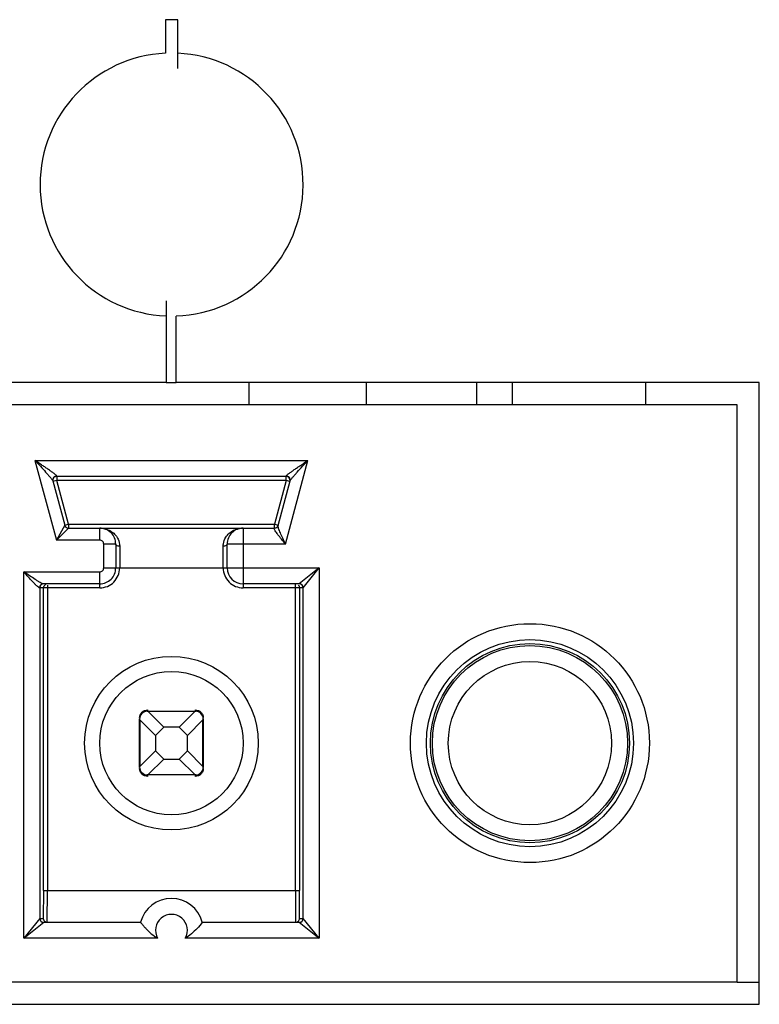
# Model space of a CAD drawing. Header units: inches. Extents: x 0 to 34, y 0 to 22.
# Tile 21 of 124: x 10.244 to 10.518, y 5.31 to 5.675. Entities that reach past the tile are written whole.
import ezdxf

# ---------------------------------------------------------------- set-up
doc = ezdxf.new("R2010")
doc.units = ezdxf.units.IN
doc.header["$LTSCALE"] = 1.87
doc.header["$MEASUREMENT"] = 0
doc.layers.get('0').update_dxf_attribs({"linetype": 'CONTINUOUS'})
for name, color, linetype in [('02___PRT_ALL_AXES', 7, 'CONTINUOUS'), ('ECAD_716001_01_323_K336M50X16T_', 7, 'CONTINUOUS'), ('ECAD_723386_01_485_036EP13LF_98', 7, 'CONTINUOUS'), ('ECAD_745657_01_400_HSD2PK_ALT', 7, 'CONTINUOUS')]:
    doc.layers.add(name, color=color, linetype=linetype)

msp = doc.modelspace()

# ---------------------------------------------------------------- linework, layer by layer
at = {"color": 7, "linetype": 'CONTINUOUS'}
for p, q in [((10.3024374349, 5.674781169), (10.2979405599, 5.674781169)), ((10.2979405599, 5.674781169), (10.2979405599, 5.6624003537)), ((10.3024374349, 5.6567166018), (10.3024374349, 5.674781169)), ((10.2981343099, 5.5705228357), (10.2981343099, 5.5402801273)), ((10.3018770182, 5.5402801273), (10.3018770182, 5.5649003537)), ((10.2981343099, 5.5402861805), (10.1894103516, 5.5402861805)), ((10.2981343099, 5.5402801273), (10.3018770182, 5.5402801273)), ((10.5180266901, 5.5402861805), (10.3018770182, 5.5402861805)), ((10.5097766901, 5.5320361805), (9.7524002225, 5.5320361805)), ((10.5097766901, 5.3179613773), (10.5097766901, 5.5320361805)), ((10.2495488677, 5.5113669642), (10.3507133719, 5.5113669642)), ((10.2495488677, 5.5113669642), (10.2574607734, 5.4818393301)), ((10.3424056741, 5.4803629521), (10.3507133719, 5.5113669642)), ((10.257640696, 5.5054613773), (10.2576007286, 5.5055806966)), ((10.3426213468, 5.5054613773), (10.2576406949, 5.5054613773)), ((10.2576406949, 5.5054613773), (10.2576406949, 5.5039849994)), ((10.3426213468, 5.5039849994), (10.3426213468, 5.5054613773)), ((10.3426613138, 5.5055806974), (10.3426213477, 5.5054613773)), ((10.2561746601, 5.5037520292), (10.2605661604, 5.4873627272)), ((10.2576406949, 5.5039849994), (10.2562146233, 5.5036028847)), ((10.3426213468, 5.5039849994), (10.2576406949, 5.5039849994)), ((10.261992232, 5.4877448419), (10.2576406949, 5.5039849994)), ((10.3426213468, 5.5039849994), (10.3382698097, 5.4877448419)), ((10.3396559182, 5.4872135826), (10.3440873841, 5.5037520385)), ((10.3440474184, 5.5036028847), (10.3426213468, 5.5039849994)), ((10.2605661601, 5.4873627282), (10.2574607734, 5.4818393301)), ((10.2605661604, 5.4873627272), (10.261992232, 5.4877448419)), ((10.261992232, 5.4877448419), (10.3382698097, 5.4877448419)), ((10.261992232, 5.4877448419), (10.261992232, 5.486268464)), ((10.3382698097, 5.4877448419), (10.3396958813, 5.4873627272)), ((10.3382698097, 5.486268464), (10.3382698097, 5.4877448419)), ((10.2574607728, 5.4818393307), (10.2619922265, 5.4862684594)), ((10.2619922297, 5.486268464), (10.3382698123, 5.486268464)), ((10.2735562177, 5.4818393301), (10.2735562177, 5.486268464)), ((10.326705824, 5.486268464), (10.326705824, 5.4641227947)), ((10.3382698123, 5.486268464), (10.3382298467, 5.4861491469)), ((10.2735562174, 5.4818393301), (10.2574607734, 5.4818393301)), ((10.2794617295, 5.4803629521), (10.2750325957, 5.4803629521)), ((10.2750325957, 5.4715046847), (10.2750325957, 5.4803629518)), ((10.2794617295, 5.4803629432), (10.2794617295, 5.4715046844)), ((10.3424056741, 5.4803629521), (10.3208003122, 5.4803629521)), ((10.3208003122, 5.4715046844), (10.3208003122, 5.4803629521)), ((10.2809381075, 5.4795576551), (10.2809381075, 5.4715046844)), ((10.3193239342, 5.4715046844), (10.3193239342, 5.4795576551)), ((10.2454006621, 5.4700283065), (10.2735562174, 5.4700283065)), ((10.2454006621, 5.3342015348), (10.2454006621, 5.4700283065)), ((10.2735562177, 5.4641227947), (10.2735562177, 5.4700283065)), ((10.2750325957, 5.4715046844), (10.3548613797, 5.4715046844)), ((10.3548613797, 5.4715046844), (10.3474759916, 5.4655991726)), ((10.3489560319, 5.4641230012), (10.3548613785, 5.4715046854)), ((10.3548613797, 5.4715046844), (10.3548613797, 5.3342015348)), ((10.2735562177, 5.4655991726), (10.2526334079, 5.4655991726)), ((10.2541939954, 5.4651667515), (10.2541939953, 5.3519181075)), ((10.3474759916, 5.4655991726), (10.326705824, 5.4655991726)), ((10.3460680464, 5.3519181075), (10.3460680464, 5.4655991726)), ((10.2735562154, 5.4641227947), (10.2511868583, 5.4641227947)), ((10.2513060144, 5.4641227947), (10.2513060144, 5.3415834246)), ((10.2527176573, 5.3519179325), (10.2527176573, 5.4641227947)), ((10.3489560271, 5.4641227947), (10.3267058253, 5.4641227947)), ((10.3475443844, 5.4641227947), (10.3475443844, 5.3519179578)), ((10.3489560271, 5.3415834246), (10.3489560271, 5.4641227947)), ((10.2911545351, 5.4183512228), (10.2912758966, 5.4183430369)), ((10.2912727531, 5.4188515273), (10.2912727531, 5.4183550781)), ((10.2912727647, 5.4183550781), (10.3089893, 5.4183550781)), ((10.2912758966, 5.4183430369), (10.2915253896, 5.4182260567)), ((10.3087366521, 5.4182260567), (10.2915253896, 5.4182260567)), ((10.29730188, 5.4124495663), (10.2915253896, 5.4182260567)), ((10.3087366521, 5.4182260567), (10.3029601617, 5.4124495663)), ((10.3087366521, 5.4182260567), (10.3089857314, 5.4183429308)), ((10.3089857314, 5.4183429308), (10.3091156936, 5.4183497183)), ((10.3089892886, 5.4183550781), (10.3089892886, 5.4188515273)), ((10.2883199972, 5.3976857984), (10.2883199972, 5.4154023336)), ((10.2883321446, 5.415398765), (10.288325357, 5.4155287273)), ((10.2884490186, 5.4151496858), (10.2883321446, 5.415398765)), ((10.2884490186, 5.4151496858), (10.294225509, 5.4093731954)), ((10.2884490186, 5.4151496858), (10.2884490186, 5.3979384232)), ((10.3060365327, 5.4093731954), (10.3118130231, 5.4151496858)), ((10.3119300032, 5.4153991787), (10.3118130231, 5.4151496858)), ((10.3118130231, 5.3979384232), (10.3118130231, 5.4151496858)), ((10.3119381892, 5.4155205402), (10.3119300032, 5.4153991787)), ((10.3119420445, 5.4154023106), (10.3119420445, 5.3976857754)), ((10.294225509, 5.4093731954), (10.29730188, 5.4124495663)), ((10.3029601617, 5.4124495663), (10.29730188, 5.4124495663)), ((10.3029601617, 5.4124495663), (10.3060365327, 5.4093731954)), ((10.294225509, 5.4093731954), (10.294225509, 5.4037149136)), ((10.3060365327, 5.4037149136), (10.3060365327, 5.4093731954)), ((10.294225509, 5.4037149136), (10.2884490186, 5.3979384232)), ((10.29730188, 5.4006385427), (10.294225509, 5.4037149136)), ((10.3060365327, 5.4037149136), (10.3029601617, 5.4006385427)), ((10.3118130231, 5.3979384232), (10.3060365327, 5.4037149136)), ((10.2915253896, 5.3948620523), (10.29730188, 5.4006385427)), ((10.29730188, 5.4006385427), (10.3029601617, 5.4006385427)), ((10.3029601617, 5.4006385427), (10.3087366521, 5.3948620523)), ((10.2883238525, 5.3975675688), (10.2883320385, 5.3976889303)), ((10.2883320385, 5.3976889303), (10.2884490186, 5.3979384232)), ((10.3118130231, 5.3979384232), (10.3119298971, 5.397689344)), ((10.3119298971, 5.397689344), (10.3119366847, 5.3975593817)), ((10.2912763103, 5.3947451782), (10.2911463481, 5.3947383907)), ((10.308989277, 5.3947330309), (10.2912727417, 5.3947330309)), ((10.2912727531, 5.3947330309), (10.2912727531, 5.3942365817)), ((10.2915253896, 5.3948620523), (10.2912763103, 5.3947451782)), ((10.2915253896, 5.3948620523), (10.3087366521, 5.3948620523)), ((10.3089861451, 5.3947450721), (10.3087366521, 5.3948620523)), ((10.3091075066, 5.3947368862), (10.3089861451, 5.3947450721)), ((10.3089892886, 5.3942365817), (10.3089892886, 5.3947330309)), ((10.2527176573, 5.3519179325), (10.2526416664, 5.3415834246)), ((10.2527176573, 5.3519180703), (10.3475443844, 5.3519180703)), ((10.2541180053, 5.3401070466), (10.2541939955, 5.3519181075)), ((10.3460680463, 5.3519181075), (10.3461440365, 5.3401070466)), ((10.3476203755, 5.3415834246), (10.3475443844, 5.3519179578)), ((10.25130601, 5.3415832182), (10.2454006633, 5.3342015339)), ((10.2513060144, 5.3415834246), (10.2526416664, 5.3415834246)), ((10.3476203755, 5.3415834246), (10.3489560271, 5.3415834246)), ((10.3548613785, 5.3342015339), (10.3489560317, 5.3415832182)), ((10.2454006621, 5.3342015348), (10.2527860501, 5.3401070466)), ((10.2527827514, 5.3401070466), (10.2886950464, 5.3401070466)), ((10.3115669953, 5.3401070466), (10.3474792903, 5.3401070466)), ((10.3474759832, 5.3401070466), (10.3548613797, 5.3342015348)), ((10.2950166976, 5.3342015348), (10.2454006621, 5.3342015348)), ((10.3548613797, 5.3342015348), (10.3052453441, 5.3342015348)), ((10.5097766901, 5.3179613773), (9.5279853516, 5.3179613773))]:
    msp.add_line(p, q, dxfattribs=at)
for centre, radius in [((10.4330050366, 5.4065440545), 0.0442913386), ((10.4330050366, 5.4065440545), 0.0383858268), ((10.4330050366, 5.4065440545), 0.0369094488), ((10.4330050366, 5.4065440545), 0.0361712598), ((10.3001310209, 5.4065440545), 0.0321850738), ((10.4330050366, 5.4065440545), 0.030265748), ((10.3001310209, 5.4065440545), 0.0265748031)]:
    msp.add_circle(centre, radius, dxfattribs=at)
for centre, radius, start, end in [((10.2576406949, 5.5039849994), 0.001476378, 90.0000001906, 195), ((10.3426213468, 5.5039849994), 0.001476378, 345.0000000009, 90), ((10.261992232, 5.4877448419), 0.001476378, 194.9999980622, 270), ((10.3382698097, 5.4877448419), 0.001476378, 269.9999999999, 336.5555961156), ((10.2735562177, 5.4803629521), 0.0059055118, 359.9999128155, 90), ((10.326705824, 5.4803629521), 0.0059055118, 89.9988713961, 180), ((10.2735562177, 5.4803629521), 0.0014763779, 359.9999885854, 90.0000114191), ((10.2735562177, 5.4715046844), 0.0073818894, 269.999982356, 360), ((10.2735562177, 5.4715046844), 0.0014763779, 269.9999885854, 1.14191e-05), ((10.2735562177, 5.4715046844), 0.0059055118, 269.9999999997, 360), ((10.326705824, 5.4715046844), 0.0073818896, 180, 270.0000099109), ((10.326705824, 5.4715046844), 0.0059055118, 180, 270), ((10.2527819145, 5.4641232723), 0.0014759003, 89.9830087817, 180.0185438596), ((10.2541934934, 5.4641150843), 0.0014828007, 109.8794210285, 119.8335695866), ((10.3474795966, 5.4641228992), 0.0014764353, 0.0114309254, 89.999494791), ((10.2912727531, 5.4154023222), 0.0029527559, 90, 179.9997786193), ((10.3089892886, 5.4154023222), 0.0029527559, 0, 89.9997786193), ((10.2912727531, 5.3976857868), 0.0029527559, 180, 269.9997786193), ((10.3089892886, 5.3976857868), 0.0029527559, 270, 359.9997786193), ((10.3001310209, 5.3371542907), 0.0118110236, 14.4775121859, 165.5224878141), ((10.2527824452, 5.3415833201), 0.0014764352, 180.0114326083, 269.9994910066), ((10.2541175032, 5.3415828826), 0.001475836, 179.9789584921, 270.0194926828), ((10.3001310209, 5.3371542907), 0.0059054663, 330.0000000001, 209.9999999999), ((10.3461445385, 5.3415828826), 0.0014758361, 269.9805084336, 0.0210404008), ((10.3474795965, 5.3415833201), 0.0014764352, 270.0005092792, 359.9885669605)]:
    msp.add_arc(centre, radius, start, end, dxfattribs=at)
for points, knots in [([(10.2576007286, 5.5055806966), (10.2575766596, 5.5056525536), (10.2574402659, 5.5058070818), (10.2570516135, 5.5061704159), (10.2563536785, 5.5067020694), (10.2553870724, 5.5074019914), (10.2543005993, 5.5081578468), (10.2531523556, 5.5089430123), (10.2515632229, 5.5100172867), (10.2503573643, 5.5108252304), (10.2495488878, 5.5113668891)], [0, 0, 0, 0, 0.0228811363, 0.0598736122, 0.1623242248, 0.2861061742, 0.4208522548, 0.5617281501, 0.7061679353, 1, 1, 1, 1]), ([(10.2495488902, 5.5113668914), (10.2502202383, 5.5106406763), (10.2515420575, 5.5092103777), (10.2531642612, 5.5074393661), (10.2543774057, 5.5060787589), (10.2551773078, 5.5051643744), (10.2557651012, 5.5044094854), (10.2561199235, 5.5039562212), (10.256174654, 5.5037520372)], [0, 0, 0, 0, 0.2935344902, 0.578126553, 0.7125014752, 0.8351304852, 0.9372582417, 1, 1, 1, 1]), ([(10.3426613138, 5.5055806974), (10.3426853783, 5.5056525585), (10.342821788, 5.5058070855), (10.3432104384, 5.5061704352), (10.3439084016, 5.5067020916), (10.3448750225, 5.5074020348), (10.345961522, 5.5081579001), (10.3471097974, 5.5089430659), (10.3486989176, 5.5100174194), (10.3499049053, 5.510825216), (10.350713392, 5.5113668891)], [0, 0, 0, 0, 0.0228814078, 0.0598740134, 0.1623251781, 0.2861072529, 0.4208534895, 0.5617292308, 0.7061687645, 1, 1, 1, 1]), ([(10.3440873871, 5.5037520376), (10.34414209, 5.5039562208), (10.3444969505, 5.5044094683), (10.3450847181, 5.5051643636), (10.3458846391, 5.5060787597), (10.347097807, 5.5074393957), (10.3487200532, 5.5092104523), (10.3500419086, 5.5106407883), (10.3507132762, 5.5113670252)], [0, 0, 0, 0, 0.0627382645, 0.1648643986, 0.2874933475, 0.4218683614, 0.7064621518, 1, 1, 1, 1]), ([(10.2576007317, 5.5055806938), (10.2571669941, 5.5055760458), (10.2562606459, 5.505152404), (10.2560642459, 5.5041640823), (10.2561746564, 5.503752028)], [0, 0, 0, 0, 0.5041682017, 1, 1, 1, 1]), ([(10.3440873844, 5.5037520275), (10.3441977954, 5.5041640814), (10.344001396, 5.5051524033), (10.3430950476, 5.5055760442), (10.34266131, 5.5055806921)], [0, 0, 0, 0, 0.4958316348, 1, 1, 1, 1]), ([(10.3396559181, 5.4872135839), (10.3395752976, 5.4869127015), (10.3391939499, 5.4863473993), (10.3385453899, 5.4861457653), (10.3382298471, 5.4861491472)], [0, 0, 0, 0, 0.4967588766, 1, 1, 1, 1]), ([(10.3424056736, 5.4803629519), (10.3420734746, 5.4810709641), (10.3414302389, 5.4824390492), (10.3406690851, 5.4841129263), (10.340150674, 5.485342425), (10.3398558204, 5.4861140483), (10.3396780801, 5.4867149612), (10.3396203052, 5.4870806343), (10.3396559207, 5.4872135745)], [0, 0, 0, 0, 0.3163796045, 0.6116786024, 0.7434321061, 0.8567246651, 0.944323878, 1, 1, 1, 1]), ([(10.2735562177, 5.486268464), (10.2747635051, 5.4862684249), (10.2773025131, 5.4857082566), (10.2793026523, 5.4839565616), (10.2799869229, 5.4828528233)], [0, 0, 0, 0, 0.4817727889, 1, 1, 1, 1]), ([(10.320275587, 5.4828535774), (10.3209599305, 5.4839571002), (10.3229600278, 5.4857084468), (10.3254988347, 5.4862684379), (10.3267060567, 5.486268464)], [0, 0, 0, 0, 0.5182129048, 1, 1, 1, 1]), ([(10.3424056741, 5.4803629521), (10.34191721, 5.4809566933), (10.3409724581, 5.4821056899), (10.3398396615, 5.4835161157), (10.3390544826, 5.484558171), (10.3385983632, 5.4852155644), (10.3383143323, 5.4857080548), (10.3381931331, 5.4860395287), (10.3382298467, 5.4861491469)], [0, 0, 0, 0, 0.3210455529, 0.6214309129, 0.7543455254, 0.8674210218, 0.9517279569, 1, 1, 1, 1]), ([(10.2809381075, 5.4795576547), (10.2807547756, 5.4795576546), (10.2802124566, 5.4796028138), (10.279461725, 5.4799658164), (10.2794617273, 5.4803629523)], [0, 0, 0, 0, 0.3158347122, 1, 1, 1, 1]), ([(10.2799869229, 5.4828528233), (10.2801294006, 5.4826230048), (10.2806762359, 5.4816093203), (10.2809380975, 5.4804383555), (10.2809381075, 5.4795576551)], [0, 0, 0, 0, 0.2349060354, 1, 1, 1, 1]), ([(10.3193239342, 5.4795576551), (10.319323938, 5.4798676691), (10.3194106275, 5.4810195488), (10.3198316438, 5.4821377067), (10.320275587, 5.4828535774)], [0, 0, 0, 0, 0.2690239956, 1, 1, 1, 1]), ([(10.3208003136, 5.4803629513), (10.3208003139, 5.4802569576), (10.3206548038, 5.4799331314), (10.3200942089, 5.4796307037), (10.3195978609, 5.4795576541), (10.3193239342, 5.4795576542)], [0, 0, 0, 0, 0.17581429, 0.5456312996, 1, 1, 1, 1]), ([(10.2526334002, 5.4655991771), (10.2524703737, 5.4655991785), (10.252062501, 5.4657832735), (10.2513937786, 5.4661305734), (10.2505514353, 5.4666405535), (10.2492521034, 5.467463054), (10.2475235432, 5.468604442), (10.2461192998, 5.4695462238), (10.2454006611, 5.470028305)], [0, 0, 0, 0, 0.0575207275, 0.1514640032, 0.2695536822, 0.4033195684, 0.6946753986, 1, 1, 1, 1]), ([(10.2511868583, 5.4641227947), (10.2510432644, 5.4641227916), (10.2506990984, 5.4643992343), (10.2501658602, 5.4648569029), (10.2494868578, 5.4655489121), (10.2484475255, 5.4666440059), (10.247077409, 5.4681544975), (10.2459680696, 5.4693938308), (10.2454006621, 5.4700283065)], [0, 0, 0, 0, 0.0519201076, 0.1446430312, 0.2636420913, 0.3983097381, 0.6922330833, 1, 1, 1, 1]), ([(10.2526334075, 5.4655991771), (10.2522632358, 5.4655991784), (10.2514882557, 5.4652768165), (10.2511868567, 5.464498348), (10.2511868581, 5.4641227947)], [0, 0, 0, 0, 0.4963916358, 1, 1, 1, 1]), ([(10.2527176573, 5.4641227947), (10.2527176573, 5.4643775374), (10.2528545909, 5.4648959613), (10.2532349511, 5.4652744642), (10.2534558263, 5.4654013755)], [0, 0, 0, 0, 0.5000029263, 1, 1, 1, 1]), ([(10.2883199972, 5.4159980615), (10.2883199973, 5.416369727), (10.2884754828, 5.4171250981), (10.2891366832, 5.4180732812), (10.2901174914, 5.4187048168), (10.2908891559, 5.4188515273), (10.2912727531, 5.4188515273)], [0, 0, 0, 0, 0.2460684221, 0.4944159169, 0.7460319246, 1, 1, 1, 1]), ([(10.3089892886, 5.4188515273), (10.3093728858, 5.4188515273), (10.3101445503, 5.4187048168), (10.3111253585, 5.4180732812), (10.3117865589, 5.4171250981), (10.3119420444, 5.416369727), (10.3119420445, 5.4159980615)], [0, 0, 0, 0, 0.2539680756, 0.5055840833, 0.7539315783, 1, 1, 1, 1]), ([(10.3091156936, 5.4183497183), (10.3091199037, 5.4183500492), (10.3091285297, 5.4183505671), (10.3091371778, 5.4183505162), (10.3091415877, 5.4183503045)], [0, 0, 0, 0, 0.4888888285, 1, 1, 1, 1]), ([(10.288325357, 5.4155287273), (10.2883250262, 5.4155329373), (10.2883245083, 5.4155415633), (10.2883245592, 5.4155502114), (10.2883247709, 5.4155546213)], [0, 0, 0, 0, 0.4888888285, 1, 1, 1, 1]), ([(10.2912727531, 5.3942365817), (10.2908891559, 5.3942365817), (10.2901174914, 5.3943832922), (10.2891366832, 5.3950148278), (10.2884754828, 5.3959630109), (10.2883199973, 5.396718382), (10.2883199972, 5.3970900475)], [0, 0, 0, 0, 0.2539680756, 0.5055840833, 0.7539315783, 1, 1, 1, 1]), ([(10.3119420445, 5.3970900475), (10.3119420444, 5.396718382), (10.3117865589, 5.3959630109), (10.3111253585, 5.3950148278), (10.3101445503, 5.3943832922), (10.3093728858, 5.3942365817), (10.3089892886, 5.3942365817)], [0, 0, 0, 0, 0.2460684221, 0.4944159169, 0.7460319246, 1, 1, 1, 1]), ([(10.3119366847, 5.3975593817), (10.3119370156, 5.3975551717), (10.3119375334, 5.3975465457), (10.3119374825, 5.3975378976), (10.3119372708, 5.3975334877)], [0, 0, 0, 0, 0.4888888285, 1, 1, 1, 1]), ([(10.2911463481, 5.3947383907), (10.291142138, 5.3947380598), (10.291133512, 5.3947375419), (10.2911248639, 5.3947375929), (10.291120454, 5.3947378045)], [0, 0, 0, 0, 0.4888888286, 1, 1, 1, 1]), ([(10.2886950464, 5.3401070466), (10.2887141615, 5.3401070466), (10.2887426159, 5.3400108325), (10.288862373, 5.3399137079), (10.2890209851, 5.3396821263), (10.2892534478, 5.3394059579), (10.2895358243, 5.3390585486), (10.2900036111, 5.3385089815), (10.2906823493, 5.3377500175), (10.2916047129, 5.3368102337), (10.2930023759, 5.3355411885), (10.294176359, 5.3346867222), (10.2950166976, 5.3342015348)], [0, 0, 0, 0, 0.0065916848, 0.0260717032, 0.0576148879, 0.100007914, 0.1518161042, 0.2115344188, 0.3490586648, 0.5027464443, 0.6653827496, 1, 1, 1, 1]), ([(10.3115669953, 5.3401070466), (10.3109505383, 5.3393187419), (10.309086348, 5.3370818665), (10.3068754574, 5.3351427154), (10.3052453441, 5.3342015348)], [0, 0, 0, 0, 0.349621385, 1, 1, 1, 1])]:
    msp.add_open_spline(points, degree=3, knots=knots, dxfattribs=at)
msp.add_open_spline([(10.347111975, 5.4651667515), (10.347378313, 5.4649004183), (10.3475443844, 5.4644994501), (10.3475443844, 5.4641227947)], degree=3, dxfattribs=at)
at = {"layer": '02___PRT_ALL_AXES', "color": 7, "linetype": 'CONTINUOUS'}
for p, q in [((10.5180266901, 5.3097113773), (10.5180266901, 5.5402861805)), ((10.5097766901, 5.3179613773), (10.5180266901, 5.3179613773)), ((9.5197353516, 5.3097113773), (10.5180266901, 5.3097113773))]:
    msp.add_line(p, q, dxfattribs=at)
for start, end in [(92.6416636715, 267.5856247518), (271.9883898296, 87.3539399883)]:
    msp.add_arc((10.3001871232, 5.6136503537), 0.04875, start, end, dxfattribs=at)
at = {"layer": 'ECAD_716001_01_323_K336M50X16T_', "color": 7, "linetype": 'CONTINUOUS'}
msp.add_line((10.4265916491, 5.5320361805), (10.4265916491, 5.5402861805), dxfattribs=at)
at = {"layer": 'ECAD_723386_01_485_036EP13LF_98', "color": 7, "linetype": 'CONTINUOUS'}
for p, q in [((10.3724853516, 5.5320361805), (10.3724853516, 5.5402861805)), ((10.4133603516, 5.5320361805), (10.4133603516, 5.5402861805))]:
    msp.add_line(p, q, dxfattribs=at)
at = {"layer": 'ECAD_745657_01_400_HSD2PK_ALT', "color": 7, "linetype": 'CONTINUOUS'}
for p, q in [((10.3289853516, 5.5320361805), (10.3289853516, 5.5402861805)), ((10.4759853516, 5.5320361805), (10.4759853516, 5.5402861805))]:
    msp.add_line(p, q, dxfattribs=at)

doc.saveas('drawing.dxf')
